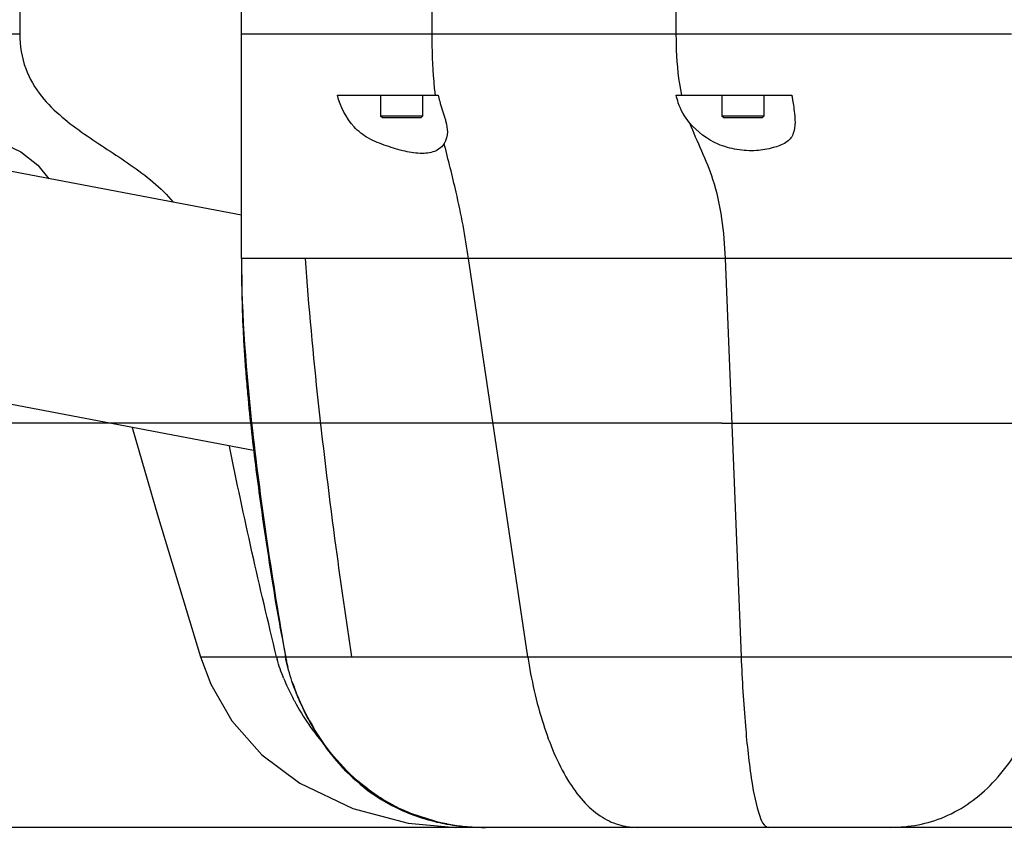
# Model space of a CAD drawing. Header units: millimetres. Extents: x 0 to 12710, y 0 to 5940.
# Tile 90 of 241: x 1486 to 1616, y 1606 to 1712. Entities that reach past the tile are written whole.
import ezdxf

# ---------------------------------------------------------------- set-up
doc = ezdxf.new("R2010")
doc.units = ezdxf.units.MM
doc.header["$LTSCALE"] = 231.275
doc.layers.get('0').update_dxf_attribs({"linetype": 'CONTINUOUS'})
for name, color, linetype in [('_0302_DELTA_BOTTOM_COVER-3T_PBL64', 7, 'CONTINUOUS'), ('_0302_DELTA_BOTTOM_COVER-3T_PBL73', 7, 'CONTINUOUS'), ('A2100101#AF0_ABL1', 7, 'CONTINUOUS'), ('A2110101_ABL4', 7, 'CONTINUOUS'), ('A2130101#AF3_ABL3', 7, 'CONTINUOUS'), ('A2150101#AF3_ABL2', 7, 'CONTINUOUS'), ('A2200202_ABL20', 7, 'CONTINUOUS'), ('M2000103__PBL14', 7, 'CONTINUOUS'), ('M2110103_PBL5', 7, 'CONTINUOUS'), ('M2200201_PBL21', 7, 'CONTINUOUS'), ('M2200301_PBL90', 7, 'CONTINUOUS'), ('new_view_11_VBL0', 7, 'CONTINUOUS'), ('P9140503_BOLT_PBL52', 7, 'CONTINUOUS'), ('P9140503_BOLT_PBL66', 7, 'CONTINUOUS')]:
    doc.layers.add(name, color=color, linetype=linetype)
doc.styles.get("Standard").update_dxf_attribs({"font": 'malgun.ttf'})
doc.dimstyles.new('DIMSTYLE_4', dxfattribs={"dimtxt": 20, "dimasz": 7.5, "dimexe": 1, "dimexo": 0.5, "dimgap": 1, "dimtad": 1, "dimdsep": 46, "dimtxsty": 'Standard', "dimblk": '_FILLED', "dimblk1": '_FILLED', "dimblk2": '_FILLED', "dimcen": 0.09, "dimclrt": 134, "dimazin": 2, "dimtp": 0.3, "dimtm": 0.3, "dimtfac": 1, "dimtofl": 0, "dimtmove": 0, "dimatfit": 3, "dimldrblk": '_FILLED', "dimfxl": 0, "dimtolj": 1, "dimarcsym": 0})

# ---------------------------------------------------------------- blocks, each defined once
blk = doc.blocks.new('M2110103_PBL5', base_point=(1748.928, 1461.606))
at = {"layer": 'M2110103_PBL5', "color": 1}
for q in [(1399.332, 1659.411), (1887.442, 1659.411)]:
    blk.add_line((1578.524, 1659.411), q, dxfattribs=at)
blk = doc.blocks.new('A2110101_ABL4', base_point=(1748.93, 1461.61))
at = {"layer": 'M2110103_PBL5'}
blk.add_blockref('M2110103_PBL5', (1748.93, 1461.61), dxfattribs=at)
blk = doc.blocks.new('A2130101#AF3_ABL3', base_point=(1748.93, 1461.61))
at = {"layer": 'A2110101_ABL4'}
blk.add_blockref('A2110101_ABL4', (1748.93, 1461.61), dxfattribs=at)
blk = doc.blocks.new('A2150101#AF3_ABL2', base_point=(1748.93, 1461.61))
at = {"layer": 'A2130101#AF3_ABL3'}
blk.add_blockref('A2130101#AF3_ABL3', (1748.93, 1461.61), dxfattribs=at)
blk = doc.blocks.new('A2100101#AF0_ABL1', base_point=(1748.93, 1461.61))
at = {"layer": 'A2150101#AF3_ABL2'}
blk.add_blockref('A2150101#AF3_ABL2', (1748.93, 1461.61), dxfattribs=at)
blk = doc.blocks.new('_FILLED')
at = {"color": 0, "linetype": 'ByBlock'}
blk.add_solid([(0, 0), (-1, 0.2), (-1, -0.2)], dxfattribs=at)
blk = doc.blocks.new('*D12')
at = {"color": 134}
for p, q in [((1449.69, 1714.41), (1293.52, 1714.41)), ((1298.52, 1714.41), (1298.52, 1660.41)), ((1298.52, 1606.41), (1298.52, 1660.41)), ((1545.02, 1606.41), (1293.52, 1606.41))]:
    blk.add_line(p, q, dxfattribs=at)
at = {"color": 134, "xscale": 7.5, "yscale": 7.5, "zscale": 7.5}
for p, rotation in [((1298.52, 1714.41), 90), ((1298.52, 1606.41), 270)]:
    blk.add_blockref('_FILLED', p, dxfattribs=dict(at, rotation=rotation))
at = {"color": 134, "insert": (1273.52, 1660.41), "char_height": 20, "width": 46, "attachment_point": 2, "rotation": 90, "line_spacing_factor": 0.9}
blk.add_mtext('108', dxfattribs=at)
blk = doc.blocks.new('M2200201_PBL21', base_point=(1432.99, 1684.71))
at = {"layer": 'M2200201_PBL21', "color": 7}
for p, q in [((1421.78, 1664.1), (1429.46, 1704.53)), ((1430.63, 1705.32), (1423.45, 1667.55)), ((1429.46, 1704.53), (1430.63, 1705.32)), ((1430.63, 1705.32), (1443.4, 1702.89)), ((1437.1, 1669.71), (1443.4, 1702.89)), ((1444.2, 1701.73), (1443.4, 1702.89)), ((1437.81, 1668.12), (1444.2, 1701.73)), ((1422.92, 1667.15), (1423.27, 1666.57)), ((1427.79, 1666.72), (1423.45, 1667.55)), ((1422.89, 1664.59), (1423.27, 1666.57)), ((1426.18, 1666.02), (1423.27, 1666.57))]:
    blk.add_line(p, q, dxfattribs=at)
at = {"layer": 'M2200201_PBL21', "color": 2}
for p, q in [((1426.38, 1688.32), (1434.49, 1686.78)), ((1436.94, 1686.31), (1441.12, 1685.52)), ((1423.86, 1675.05), (1438.6, 1672.25))]:
    blk.add_line(p, q, dxfattribs=at)
at = {"layer": 'M2200201_PBL21', "color": 7}
blk.add_circle((1435.72, 1686.54), 1.25, dxfattribs=at)
at = {"layer": 'M2200201_PBL21', "color": 134}
blk.add_arc((1435.72, 1686.54), 1.5, 255, 195, dxfattribs=at)
at = {"layer": 'M2200201_PBL21', "color": 7}
for centre, radius, start, end in [((1409.81, 1687.65), 24.34, 300.8501, 302.6102), ((1410.98, 1683.76), 20.46, 305.7238, 307.5803)]:
    blk.add_arc(centre, radius, start, end, dxfattribs=at)
blk = doc.blocks.new('M2200301_PBL90', base_point=(1477.72, 1678.03))
at = {"layer": 'M2200301_PBL90', "color": 7}
for p, q in [((1515.52, 1686.65), (1443.92, 1700.25)), ((1517.11, 1655.81), (1438.32, 1670.78))]:
    blk.add_line(p, q, dxfattribs=at)
blk = doc.blocks.new('A2200202_ABL20', base_point=(1469.45, 1680.57))
at = {"layer": 'M2200201_PBL21'}
blk.add_blockref('M2200201_PBL21', (1432.99, 1684.71), dxfattribs=at)
at = {"layer": 'M2200301_PBL90'}
blk.add_blockref('M2200301_PBL90', (1477.72, 1678.03), dxfattribs=at)
blk = doc.blocks.new('P9140503_BOLT_PBL52', base_point=(1536.52, 1700.91))
at = {"layer": 'P9140503_BOLT_PBL52', "color": 7}
for p, q in [((1533.77, 1702.41), (1533.77, 1699.66)), ((1539.27, 1702.41), (1539.27, 1699.66)), ((1534.02, 1699.41), (1533.77, 1699.66)), ((1539.27, 1699.66), (1533.77, 1699.66)), ((1539.02, 1699.41), (1534.02, 1699.41)), ((1539.02, 1699.41), (1539.27, 1699.66))]:
    blk.add_line(p, q, dxfattribs=at)
blk = doc.blocks.new('_0302_DELTA_BOTTOM_COVER-3T_PBL64', base_point=(1581.23, 1665.41))
at = {"layer": '_0302_DELTA_BOTTOM_COVER-3T_PBL64', "color": 2}
for p, q in [((1486.44, 1724.41), (1486.44, 1710.41)), ((1486.44, 1710.41), (1477.65, 1710.41)), ((1510.16, 1628.77), (1521.3, 1628.77))]:
    blk.add_line(p, q, dxfattribs=at)
at = {"layer": '_0302_DELTA_BOTTOM_COVER-3T_PBL64', "color": 7}
for p, q in [((1537.36, 1606.94), (1543.61, 1606.41)), ((1547.52, 1606.41), (1543.61, 1606.41)), ((1659.2, 1606.41), (1549.85, 1606.41))]:
    blk.add_line(p, q, dxfattribs=at)
for points in [[(1477.65, 1710.41), (1477.68, 1709.56), (1477.86, 1707.9), (1478.22, 1705.9), (1478.85, 1703.68), (1479.8, 1701.32), (1481.2, 1698.95), (1482.78, 1697.17), (1484.48, 1695.97), (1486.57, 1694.99), (1488.8, 1693.24), (1490.26, 1691.45)], [(1501.17, 1658.84), (1504.51, 1647.37), (1510.16, 1628.77)], [(1510.16, 1628.77), (1511.51, 1625.19), (1514.26, 1620.39), (1518.18, 1615.92), (1523.17, 1612.2), (1530.12, 1608.88), (1537.36, 1606.94)]]:
    blk.add_lwpolyline(points, dxfattribs=at)
at = {"layer": '_0302_DELTA_BOTTOM_COVER-3T_PBL64', "color": 2}
for centre, radius, start, end in [((1533.82, 1632.08), 14.1, 193.5864, 194.436), ((1534.37, 1632.22), 14.66, 194.4336, 194.8958), ((1546.89, 1636.45), 27.89, 202.0993, 202.8897), ((1548.5, 1637.14), 29.64, 202.9034, 205.1858), ((1550.52, 1638.09), 31.88, 205.1885, 208.0406), ((1551.6, 1638.65), 33.09, 208.0228, 208.2756), ((1552.11, 1638.93), 33.67, 208.2879, 214.5398), ((1552.15, 1638.96), 33.72, 214.5317, 215.7975), ((1551.77, 1638.68), 33.24, 215.7886, 219.9583)]:
    blk.add_arc(centre, radius, start, end, dxfattribs=at)
blk.add_open_spline([(1486.44, 1710.41), (1486.44, 1708.88), (1486.91, 1705.92), (1489.1, 1702.24), (1491.9, 1699.5), (1495.86, 1696.57), (1501.06, 1693.36), (1504.98, 1690.29), (1506.58, 1688.38)], degree=3, knots=[0, 0, 0, 0, 0.147954, 0.282844, 0.406693, 0.525399, 0.758632, 1, 1, 1, 1], dxfattribs=at)
for points in [[(1520.12, 1628.77), (1517.9, 1637.94), (1515.8, 1647.14), (1513.94, 1656.38)], [(1521.05, 1625.96), (1520.72, 1626.77), (1520.42, 1627.6), (1520.2, 1628.45)]]:
    blk.add_open_spline(points, degree=3, dxfattribs=at)
blk = doc.blocks.new('P9140503_BOLT_PBL66', base_point=(1581.28, 1700.91))
at = {"layer": 'P9140503_BOLT_PBL66', "color": 7}
for p, q in [((1578.53, 1702.41), (1578.53, 1699.66)), ((1584.03, 1702.41), (1584.03, 1699.66)), ((1578.78, 1699.41), (1578.53, 1699.66)), ((1584.03, 1699.66), (1578.53, 1699.66)), ((1583.78, 1699.41), (1578.78, 1699.41)), ((1583.78, 1699.41), (1584.03, 1699.66))]:
    blk.add_line(p, q, dxfattribs=at)
blk = doc.blocks.new('_0302_DELTA_BOTTOM_COVER-3T_PBL73', base_point=(1598.9, 1665.41))
at = {"layer": '_0302_DELTA_BOTTOM_COVER-3T_PBL73', "color": 7}
for p, q in [((1515.52, 1680.98), (1515.52, 1724.41)), ((1528.09, 1702.41), (1541.31, 1702.41)), ((1572.53, 1702.41), (1587.68, 1702.41)), ((1515.52, 1680.98), (1515.52, 1680.35)), ((1515.52, 1680.35), (1515.52, 1679.9)), ((1515.52, 1679.9), (1515.53, 1679.41)), ((1515.53, 1679.41), (1515.53, 1678.89)), ((1515.53, 1678.89), (1515.53, 1678.34)), ((1515.53, 1678.34), (1515.54, 1677.77)), ((1516.44, 1661.97), (1516.5, 1661.34)), ((1516.5, 1661.34), (1516.57, 1660.7)), ((1516.57, 1660.7), (1516.63, 1660.07)), ((1516.63, 1660.07), (1516.7, 1659.44)), ((1516.7, 1659.44), (1516.77, 1658.82)), ((1516.77, 1658.82), (1516.84, 1658.19)), ((1516.84, 1658.19), (1516.91, 1657.57)), ((1516.91, 1657.57), (1516.98, 1656.96)), ((1516.98, 1656.96), (1517.05, 1656.34)), ((1517.05, 1656.34), (1517.12, 1655.73)), ((1517.12, 1655.73), (1517.2, 1655.13)), ((1517.2, 1655.13), (1517.27, 1654.52)), ((1517.27, 1654.52), (1517.34, 1653.92)), ((1517.34, 1653.92), (1517.42, 1653.32)), ((1517.42, 1653.32), (1517.5, 1652.73)), ((1517.5, 1652.73), (1517.57, 1652.13)), ((1517.57, 1652.13), (1517.65, 1651.54)), ((1517.65, 1651.54), (1517.73, 1650.95)), ((1517.73, 1650.95), (1517.81, 1650.36)), ((1517.81, 1650.36), (1517.93, 1649.48)), ((1517.93, 1649.48), (1518.05, 1648.61)), ((1518.05, 1648.61), (1518.17, 1647.74)), ((1518.17, 1647.74), (1518.29, 1646.88)), ((1518.29, 1646.88), (1518.41, 1646.03)), ((1518.41, 1646.03), (1518.54, 1645.18)), ((1518.54, 1645.18), (1518.66, 1644.35)), ((1518.66, 1644.35), (1518.78, 1643.51)), ((1518.78, 1643.51), (1518.91, 1642.69)), ((1518.91, 1642.69), (1519.04, 1641.87)), ((1519.04, 1641.87), (1519.16, 1641.07)), ((1519.16, 1641.07), (1519.29, 1640.27)), ((1519.29, 1640.27), (1519.41, 1639.47)), ((1519.41, 1639.47), (1519.54, 1638.69)), ((1519.54, 1638.69), (1519.66, 1637.92)), ((1519.66, 1637.92), (1519.79, 1637.17)), ((1519.79, 1637.17), (1519.91, 1636.42)), ((1519.91, 1636.42), (1520.04, 1635.69)), ((1520.04, 1635.69), (1520.16, 1634.97)), ((1520.16, 1634.97), (1520.28, 1634.26)), ((1520.28, 1634.26), (1520.41, 1633.57)), ((1520.41, 1633.57), (1520.49, 1633.13)), ((1520.49, 1633.13), (1520.56, 1632.68)), ((1520.56, 1632.68), (1520.64, 1632.25)), ((1520.64, 1632.25), (1520.72, 1631.83)), ((1520.72, 1631.83), (1520.8, 1631.41)), ((1520.8, 1631.41), (1520.92, 1630.81)), ((1520.92, 1630.81), (1521.06, 1630.05)), ((1521.06, 1630.05), (1521.13, 1629.69)), ((1521.13, 1629.69), (1521.19, 1629.35)), ((1521.19, 1629.35), (1521.25, 1629.06)), ((1521.21, 1629.33), (1521.3, 1628.77)), ((1521.25, 1629.06), (1521.28, 1628.89)), ((1521.25, 1629.02), (1521.27, 1628.95)), ((1521.3, 1628.77), (1521.41, 1628.26)), ((1521.4, 1628.25), (1521.3, 1628.77)), ((1521.3, 1628.77), (1521.3, 1628.77)), ((1521.6, 1627.39), (1521.4, 1628.25)), ((1522.24, 1625.27), (1522.74, 1623.91)), ((1541.78, 1606.97), (1544.02, 1606.61)), ((1542.43, 1606.87), (1542.54, 1606.84)), ((1546.63, 1606.42), (1546.87, 1606.42)), ((1546.87, 1606.42), (1547.01, 1606.41)), ((1547.01, 1606.41), (1547.54, 1606.41)), ((1547.01, 1606.41), (1547.16, 1606.41)), ((1547.52, 1606.41), (1547.35, 1606.41)), ((1619.39, 1606.41), (1547.52, 1606.41))]:
    blk.add_line(p, q, dxfattribs=at)
at = {"layer": '_0302_DELTA_BOTTOM_COVER-3T_PBL73', "color": 2}
for p, q in [((1540.52, 1710.41), (1540.52, 1714.41)), ((1572.5, 1714.41), (1572.5, 1710.41)), ((1616.48, 1710.41), (1515.52, 1710.41)), ((1651.03, 1680.98), (1515.52, 1680.98)), ((1553.06, 1628.77), (1545.3, 1680.98)), ((1578.95, 1680.98), (1581.04, 1628.77)), ((1521.28, 1628.89), (1521.27, 1628.95)), ((1521.28, 1628.89), (1521.3, 1628.77)), ((1521.3, 1628.77), (1521.28, 1628.89)), ((1521.28, 1628.89), (1521.3, 1628.77)), ((1521.3, 1628.77), (1581.04, 1628.77))]:
    blk.add_line(p, q, dxfattribs=at)
at = {"layer": '_0302_DELTA_BOTTOM_COVER-3T_PBL73', "color": 7}
for points in [[(1515.54, 1677.77), (1515.54, 1677.47), (1515.55, 1677.17), (1515.55, 1676.87), (1515.56, 1676.56), (1515.57, 1676.25), (1515.57, 1675.93), (1515.58, 1675.62), (1515.59, 1675.3), (1515.6, 1674.98), (1515.61, 1674.65), (1515.62, 1674.33), (1515.63, 1674), (1515.64, 1673.68), (1515.65, 1673.35), (1515.66, 1673.03), (1515.67, 1672.7), (1515.69, 1672.37), (1515.7, 1672.05), (1515.72, 1671.72), (1515.73, 1671.39), (1515.75, 1671.07), (1515.77, 1670.74), (1515.78, 1670.41), (1515.8, 1670.09), (1515.82, 1669.76), (1515.84, 1669.43), (1515.86, 1669.1), (1515.88, 1668.78), (1515.9, 1668.45), (1515.92, 1668.12), (1515.95, 1667.8), (1515.97, 1667.47), (1515.99, 1667.14), (1516.02, 1666.82), (1516.04, 1666.49), (1516.07, 1666.17), (1516.09, 1665.84), (1516.12, 1665.52), (1516.15, 1665.19), (1516.17, 1664.87), (1516.2, 1664.54), (1516.23, 1664.22), (1516.26, 1663.9), (1516.29, 1663.58), (1516.32, 1663.26), (1516.35, 1662.93), (1516.38, 1662.61), (1516.44, 1661.97)], [(1521.4, 1628.24), (1521.43, 1628.12), (1521.47, 1627.93), (1521.51, 1627.76), (1521.55, 1627.58), (1521.6, 1627.38)], [(1522.74, 1623.91), (1523.69, 1621.74), (1524.96, 1619.37)], [(1524.96, 1619.37), (1526.67, 1616.77), (1529.04, 1613.96), (1532.46, 1610.99), (1536.84, 1608.51), (1541.78, 1606.97)], [(1542.54, 1606.84), (1542.74, 1606.81), (1542.98, 1606.77), (1543.23, 1606.73), (1543.49, 1606.69), (1543.74, 1606.66), (1543.99, 1606.62), (1544.24, 1606.59), (1544.5, 1606.56), (1544.77, 1606.54), (1545.03, 1606.51), (1545.28, 1606.49), (1545.52, 1606.48), (1545.75, 1606.46), (1545.96, 1606.45), (1546.15, 1606.44), (1546.32, 1606.43), (1546.48, 1606.43), (1546.63, 1606.42)]]:
    blk.add_lwpolyline(points, dxfattribs=at)
for centre, radius, start, end in [((1619.25, 1707.22), 31.93, 188.6615, 189.5304), ((1534.14, 1631.01), 13.04, 189.8823, 190.229), ((1536.46, 1631.44), 15.4, 190.2633, 191.9249), ((1551.2, 1635.23), 30.62, 198.6437, 198.9729), ((1552.49, 1635.97), 32.09, 203.0682, 211.1076), ((1547.36, 1635.19), 28.77, 263.32, 265.4906), ((1547.46, 1636.4), 29.99, 265.4911, 267.6067), ((1547.51, 1637.56), 31.15, 267.6033, 269.0899), ((1547.52, 1638.29), 31.88, 269.0865, 269.682), ((1547.52, 1638.63), 32.22, 269.6816, 270.0002)]:
    blk.add_arc(centre, radius, start, end, dxfattribs=at)
at = {"layer": '_0302_DELTA_BOTTOM_COVER-3T_PBL73', "color": 2}
for centre, radius, start, end in [((1552.39, 1635.64), 31.88, 198.9838, 202.4886), ((1553.37, 1636.04), 32.95, 202.4646, 204.4887), ((1553.22, 1635.97), 32.78, 204.4848, 208.5517), ((1552.36, 1635.5), 31.8, 208.5614, 210.7881), ((1547.08, 1633.13), 26.69, 259.6314, 259.9534), ((1547.21, 1633.88), 27.46, 259.9685, 263.3273), ((1547.52, 1636.5), 30.09, 269.0337, 269.3197), ((1547.52, 1636.69), 30.28, 269.3197, 269.6633)]:
    blk.add_arc(centre, radius, start, end, dxfattribs=at)
for points, knots in [([(1540.95, 1702.41), (1540.88, 1703), (1540.61, 1705.66), (1540.52, 1708.33), (1540.52, 1710.41)], [0, 0, 0, 0, 0.221813, 1, 1, 1, 1]), ([(1572.5, 1710.41), (1572.5, 1709.71), (1572.55, 1707.03), (1572.81, 1704.34), (1573.22, 1702.41)], [0, 0, 0, 0, 0.262936, 1, 1, 1, 1]), ([(1574.28, 1698.78), (1574.75, 1697.54), (1575.87, 1695.13), (1578.23, 1689.41), (1578.81, 1684.49), (1578.95, 1680.98)], [0, 0, 0, 0, 0.214616, 0.430487, 1, 1, 1, 1]), ([(1545.3, 1680.98), (1544.87, 1683.9), (1543.93, 1688.96), (1542.62, 1693.94), (1542.11, 1696.07)], [0, 0, 0, 0, 0.574008, 1, 1, 1, 1]), ([(1515.52, 1680.98), (1515.52, 1673.45), (1516.93, 1655.98), (1519.57, 1638.7), (1521.28, 1628.89)], [0, 0, 0, 0, 0.430356, 1, 1, 1, 1]), ([(1529.98, 1628.77), (1529.26, 1633.54), (1526.79, 1650.89), (1524.82, 1668.31), (1523.9, 1680.98)], [0, 0, 0, 0, 0.275412, 1, 1, 1, 1]), ([(1553.06, 1628.77), (1553.51, 1625.78), (1554.78, 1620.22), (1557.36, 1613.82), (1560.15, 1609.9), (1562.4, 1607.86), (1564.85, 1606.65), (1566.57, 1606.41), (1567.39, 1606.41)], [0, 0, 0, 0, 0.317929, 0.597945, 0.717254, 0.821483, 0.913769, 1, 1, 1, 1]), ([(1581.04, 1628.77), (1585.24, 1628.74), (1593.62, 1628.78), (1607.18, 1628.76), (1616.55, 1628.77), (1621.73, 1628.77)], [0, 0, 0, 0, 0.30958, 0.617643, 1, 1, 1, 1]), ([(1581.04, 1628.77), (1581.16, 1625.74), (1581.5, 1620.27), (1582.22, 1613.3), (1583.06, 1608.91), (1583.85, 1606.88), (1584.41, 1606.41), (1584.63, 1606.41)], [0, 0, 0, 0, 0.394816, 0.713551, 0.91712, 0.970767, 1, 1, 1, 1]), ([(1600.66, 1606.41), (1603.06, 1606.41), (1608.11, 1607.34), (1614.66, 1612.15), (1618.51, 1618.24), (1620.73, 1623.98), (1621.53, 1627.13), (1621.73, 1628.77)], [0, 0, 0, 0, 0.215837, 0.446586, 0.709565, 0.851807, 1, 1, 1, 1]), ([(1542.43, 1606.87), (1540.4, 1607.24), (1536.59, 1608.44), (1530.29, 1612.33), (1526.77, 1616.48), (1525.01, 1619.39)], [0, 0, 0, 0, 0.280487, 0.537079, 1, 1, 1, 1]), ([(1525.04, 1619.23), (1526.74, 1616.38), (1530.17, 1612.28), (1536.41, 1608.43), (1540.23, 1607.25), (1542.28, 1606.87)], [0, 0, 0, 0, 0.456721, 0.714196, 1, 1, 1, 1])]:
    blk.add_open_spline(points, degree=3, knots=knots, dxfattribs=at)
at = {"layer": '_0302_DELTA_BOTTOM_COVER-3T_PBL73', "color": 7}
for points, knots in [([(1542.11, 1696.07), (1541.86, 1695.66), (1540.97, 1694.92), (1539.07, 1694.65), (1536.87, 1695.02), (1534.52, 1695.73), (1532.17, 1696.63), (1529.56, 1698.62), (1528.52, 1700.9), (1528.09, 1702.41)], [0, 0, 0, 0, 0.081085, 0.183705, 0.312735, 0.455884, 0.599247, 0.7354, 1, 1, 1, 1]), ([(1541.31, 1702.41), (1541.38, 1702.14), (1541.63, 1701.13), (1541.93, 1700.13), (1542.17, 1699.4)], [0, 0, 0, 0, 0.264662, 1, 1, 1, 1]), ([(1574.28, 1698.78), (1573.63, 1699.55), (1572.95, 1700.77), (1572.6, 1702.07), (1572.53, 1702.41)], [0, 0, 0, 0, 0.744436, 1, 1, 1, 1]), ([(1587.76, 1701.93), (1587.81, 1701.66), (1587.97, 1700.64), (1588.11, 1699.61), (1588.11, 1698.86)], [0, 0, 0, 0, 0.270935, 1, 1, 1, 1]), ([(1542.17, 1699.4), (1542.23, 1699.24), (1542.41, 1698.65), (1542.52, 1698.03), (1542.52, 1697.58)], [0, 0, 0, 0, 0.271038, 1, 1, 1, 1]), ([(1588.11, 1698.86), (1588.11, 1698.32), (1588.03, 1697.52), (1587.49, 1696.63), (1586.64, 1695.95), (1585.11, 1695.43), (1582.95, 1695.03), (1580.47, 1695.19), (1577.3, 1696.06), (1575.29, 1697.6), (1574.28, 1698.78)], [0, 0, 0, 0, 0.095852, 0.138051, 0.18156, 0.28708, 0.420099, 0.570686, 0.724071, 1, 1, 1, 1]), ([(1522.97, 1623.4), (1522.81, 1623.75), (1522.29, 1625.06), (1521.85, 1626.4), (1521.6, 1627.39)], [0, 0, 0, 0, 0.273956, 1, 1, 1, 1])]:
    blk.add_open_spline(points, degree=3, knots=knots, dxfattribs=at)
blk.add_open_spline([(1542.52, 1697.58), (1542.52, 1697.05), (1542.39, 1696.51), (1542.11, 1696.07)], degree=3, dxfattribs=at)
blk = doc.blocks.new('M2000103__PBL14', base_point=(1676.024, 1700.411))
at = {"layer": 'M2000103__PBL14', "color": 134}
dim = blk.add_linear_dim(base=(1298.524, 1606.411), p1=(1450.19, 1714.411), p2=(1545.524, 1606.411), angle=270, dimstyle='DIMSTYLE_4', dxfattribs=at)
dim.commit()
dim.dimension.update_dxf_attribs({"geometry": '*D12', "text_midpoint": (1298.524, 1660.821), "dimtype": 160})
blk = doc.blocks.new('NEW_VIEW_11_VBL0', base_point=(1686.02, 1501.61))
at = {"layer": '_0302_DELTA_BOTTOM_COVER-3T_PBL64'}
blk.add_blockref('_0302_DELTA_BOTTOM_COVER-3T_PBL64', (1581.23, 1665.41), dxfattribs=at)
at = {"layer": '_0302_DELTA_BOTTOM_COVER-3T_PBL73'}
blk.add_blockref('_0302_DELTA_BOTTOM_COVER-3T_PBL73', (1598.9, 1665.41), dxfattribs=at)
at = {"layer": 'A2100101#AF0_ABL1'}
blk.add_blockref('A2100101#AF0_ABL1', (1748.93, 1461.61), dxfattribs=at)
at = {"layer": 'A2200202_ABL20'}
blk.add_blockref('A2200202_ABL20', (1469.45, 1680.57), dxfattribs=at)
at = {"layer": 'M2000103__PBL14'}
blk.add_blockref('M2000103__PBL14', (1676.02, 1700.41), dxfattribs=at)
at = {"layer": 'P9140503_BOLT_PBL52'}
blk.add_blockref('P9140503_BOLT_PBL52', (1536.52, 1700.91), dxfattribs=at)
at = {"layer": 'P9140503_BOLT_PBL66'}
blk.add_blockref('P9140503_BOLT_PBL66', (1581.28, 1700.91), dxfattribs=at)

msp = doc.modelspace()

# ---------------------------------------------------------------- block references
at = {"layer": 'new_view_11_VBL0'}
msp.add_blockref('NEW_VIEW_11_VBL0', (1686.0242, 1501.6058), dxfattribs=at)

doc.saveas('drawing.dxf')
